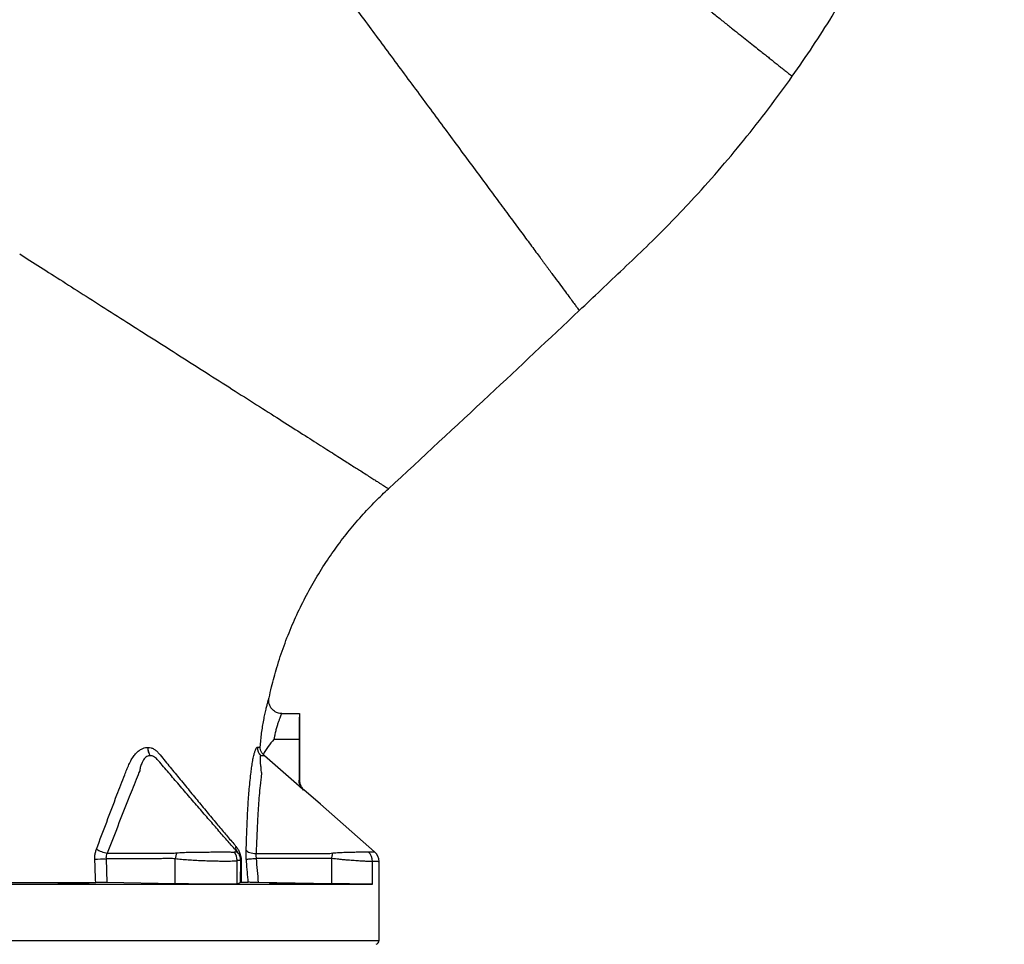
# Model space of a CAD drawing. Header units: millimetres. Extents: x 1284 to 2816, y 331 to 3596.
# Tile 11 of 18: x 2055 to 2816, y 1609 to 2324. Entities that reach past the tile are written whole.
import ezdxf

# ---------------------------------------------------------------- set-up
doc = ezdxf.new("R2010")
doc.units = ezdxf.units.MM

msp = doc.modelspace()

# ---------------------------------------------------------------- linework, layer by layer
at = {"color": 7, "linetype": 'Continuous', "lineweight": 25}
for p, q in [((2247.91, 1799.84), (2247.92, 1799.87)), ((2257.46, 1787.81), (2271.5, 1787.81)), ((2257.71, 1787.81), (2271.5, 1787.81)), ((2271.5, 1787.81), (2271.5, 1787.81)), ((2271.5, 1787.81), (2271.5, 1736.31)), ((2271.15, 1767.81), (2251.66, 1767.81)), ((2271.15, 1767.81), (2271.15, 1736.17)), ((2154.21, 1761.63), (2154.25, 1761.63)), ((2154.25, 1761.63), (2154.29, 1761.63)), ((2238.93, 1761.87), (2241.1, 1761.87)), ((2155.98, 1755.2), (2155.95, 1755.2)), ((2243.37, 1756.17), (2244.34, 1755.16)), ((2121.86, 1675.55), (2122.61, 1657.2)), ((2122.77, 1679.86), (2174.46, 1679.86)), ((2175.32, 1656.21), (2175.32, 1675.43)), ((2223.49, 1680.6), (2221, 1680.6)), ((2237.86, 1679.62), (2294.86, 1679.62)), ((2296.39, 1656.26), (2296.39, 1675.71)), ((2223.31, 1655.96), (2223.31, 1674.12)), ((2225.94, 1657.31), (2226.01, 1674.17)), ((2328, 1655.81), (2328, 1673.31)), ((2333, 1612.34), (2333, 1673.28)), ((1990.09, 1655.81), (2213.94, 1655.81)), ((2175.32, 1656.21), (2122.61, 1657.2)), ((2213.94, 1655.81), (2328, 1655.81)), ((2225.94, 1657.31), (2223.31, 1655.96)), ((2226.45, 1657.32), (2231.88, 1657.32))]:
    msp.add_line(p, q, dxfattribs=at)
at = {"color": 1, "linetype": 'Continuous', "lineweight": 25}
msp.add_line((1520, 1612.34), (2333, 1612.34), dxfattribs=at)
at = {"color": 1, "linetype": 'Continuous', "lineweight": 25, "flags": 128}
msp.add_lwpolyline([(2162.38, 1751.31), (2162.14, 1751.59), (2162.14, 1751.59), (2162.14, 1751.59)], dxfattribs=at)
at = {"color": 7, "linetype": 'Continuous', "lineweight": 25, "flags": 128}
for points in [[(2274.56, 1728.65), (2271.15, 1731.64), (2244.34, 1755.16)], [(2329.55, 1680.85), (2287.65, 1717.62), (2274.91, 1728.79)], [(2230.21, 1682.07), (2230.68, 1681.6), (2231.33, 1681.17), (2232.15, 1680.76), (2233.1, 1680.41), (2234.18, 1680.11), (2235.35, 1679.88), (2236.59, 1679.71), (2237.86, 1679.62)], [(2230.34, 1675.27), (2230.81, 1675.3), (2231.46, 1675.35), (2232.27, 1675.42), (2233.23, 1675.49), (2234.3, 1675.58), (2235.47, 1675.67), (2236.7, 1675.76), (2237.96, 1675.86)], [(2296.39, 1675.71), (2296.49, 1676.27), (2296.59, 1676.83), (2296.69, 1677.38), (2296.78, 1677.92), (2296.88, 1678.46), (2296.97, 1678.99), (2297.06, 1679.51), (2297.15, 1680.02)], [(2296.39, 1656.26), (2239.87, 1657.22), (2239.56, 1657.22)]]:
    msp.add_lwpolyline(points, dxfattribs=at)
at = {"color": 7, "linetype": 'Continuous', "lineweight": 25}
for centre, radius, start, end in [((2164.18, 1760.89), 10, 175.75159, 214.61468), ((2164.2, 1760.86), 9.98, 175.58985, 214.51921), ((2164.22, 1760.84), 9.96, 175.46293, 214.44472), ((2246.93, 1761.14), 8.04, 174.80676, 228.20148), ((2127.48, 1704.53), 25.12, 238.85397, 259.1896), ((2228.49, 1684.62), 6.41, 173.6439, 218.77019), ((2105.37, 2015.64), 340.49, 271.32188, 272.77655), ((2194.5, 1673.02), 19.33, 158.31683, 172.85169), ((2213.34, 1674.1), 9.97, 0.09497, 41.44913), ((2317.95, 1673.32), 10.05, 359.91958, 48.0735), ((2323, 1673.28), 10, 359.96299, 49.15135), ((2226.79, 1674.37), 0.81, 193.74504, 245.73076), ((2330, 1612.34), 3, 283.11834, 0)]:
    msp.add_arc(centre, radius, start, end, dxfattribs=at)
msp.add_ellipse((2271.5, 1767.81), major_axis=(0, 20), ratio=0.017455, start_param=0.017453, end_param=1.570796, dxfattribs=at)
for points, knots in [([(2652.48, 2280.34), (2657.84, 2288.06), (2668.44, 2303.3), (2683.23, 2326.51), (2697.02, 2349.54), (2709.78, 2372.41), (2721.57, 2395.05), (2732.43, 2417.43), (2742.4, 2439.51), (2751.94, 2462.24), (2760.97, 2485.57), (2769.43, 2509.44), (2776.96, 2532.75), (2783.63, 2555.47), (2789.49, 2577.55), (2794.6, 2598.99), (2799.18, 2620.52), (2803.22, 2642.09), (2806.69, 2663.61), (2809.51, 2684.21), (2811.74, 2703.87), (2813.46, 2722.56), (2814.72, 2740.28), (2815.62, 2757.5), (2816.19, 2774.36), (2816.44, 2791.22), (2816.38, 2807.93), (2816.02, 2824.68), (2815.14, 2846.52), (2813.33, 2873.47), (2810.04, 2905.52), (2805.58, 2937.64), (2799.94, 2969.82), (2793.09, 3002.01), (2785.41, 3032.62), (2777.08, 3061.6), (2768.29, 3088.9), (2758.62, 3115.98), (2748.07, 3142.79), (2736.66, 3169.33), (2724.37, 3195.52), (2710.92, 3221.17), (2696.42, 3246.24), (2680.88, 3270.67), (2664.33, 3294.42), (2646.79, 3317.45), (2628.29, 3339.73), (2608.86, 3361.21), (2588.54, 3381.86), (2567.37, 3401.63), (2545.39, 3420.49), (2522.65, 3438.41), (2499.18, 3455.34), (2475.03, 3471.26), (2450.25, 3486.16), (2423.45, 3500.7), (2394.75, 3514.89), (2364.16, 3528.55), (2333.15, 3540.96), (2301.74, 3552.13), (2269.96, 3562.06), (2237.82, 3570.73), (2205.4, 3578.14), (2172.77, 3584.27), (2140.04, 3589.08), (2107.6, 3592.68), (2086.03, 3594), (2075.44, 3594.65)], [0, 0, 0, 0, 0.0159933, 0.0316051, 0.0468386, 0.0616965, 0.0761812, 0.0902949, 0.10404, 0.1174187, 0.1322625, 0.1466331, 0.1605331, 0.1739646, 0.18693, 0.1994322, 0.2114734, 0.2244149, 0.2367833, 0.248581, 0.2598094, 0.2704656, 0.280545, 0.2900447, 0.2998239, 0.3092705, 0.3187495, 0.3282614, 0.3378036, 0.3559614, 0.3742374, 0.3926385, 0.4111709, 0.4298407, 0.448654, 0.4648906, 0.4811694, 0.4974813, 0.5138308, 0.5302222, 0.5466504, 0.5630821, 0.5795137, 0.595943, 0.612367, 0.628787, 0.6452148, 0.6616481, 0.6780835, 0.6945189, 0.7109524, 0.7273806, 0.7438, 0.7602097, 0.7766107, 0.7930166, 0.8120993, 0.831104, 0.8500499, 0.8689557, 0.8878399, 0.9067206, 0.9256124, 0.9444535, 0.9632223, 0.9819366, 1, 1, 1, 1]), ([(2431.99, 2455.73), (2435.4, 2453.02), (2442.24, 2447.58), (2452.85, 2439.14), (2463.65, 2430.55), (2474.59, 2421.85), (2485.6, 2413.08), (2496.62, 2404.32), (2507.57, 2395.61), (2518.38, 2387.01), (2528.99, 2378.57), (2539.34, 2370.34), (2549.36, 2362.37), (2559.01, 2354.7), (2568.22, 2347.37), (2576.95, 2340.42), (2585.17, 2333.89), (2592.83, 2327.8), (2599.91, 2322.16), (2606.38, 2317.02), (2612.22, 2312.37), (2617.64, 2308.06), (2622.51, 2304.18), (2626.75, 2300.81), (2630.14, 2298.11), (2633.29, 2295.61), (2636.38, 2293.15), (2639.39, 2290.76), (2642.24, 2288.49), (2645, 2286.3), (2647.53, 2284.28), (2649.69, 2282.56), (2651.27, 2281.31), (2652.19, 2280.58), (2652.57, 2280.27), (2652.47, 2280.35), (2652.46, 2280.36)], [0, 0, 0, 0, 0.028054, 0.056158, 0.08429, 0.11243, 0.140558, 0.16865, 0.196687, 0.224649, 0.252515, 0.280265, 0.307884, 0.335351, 0.362652, 0.389771, 0.416692, 0.443403, 0.469894, 0.496151, 0.522166, 0.547932, 0.576478, 0.604695, 0.632456, 0.65934, 0.685467, 0.718772, 0.751279, 0.783194, 0.826077, 0.868573, 0.911037, 0.95382, 0.9973, 1, 1, 1, 1]), ([(2315.67, 2331.88), (2322.92, 2322.09), (2337.94, 2301.79), (2357.3, 2275.63), (2372.69, 2254.83), (2384.08, 2239.43), (2395.22, 2224.38), (2405.99, 2209.82), (2416.31, 2195.88), (2426.06, 2182.7), (2435.16, 2170.4), (2442.13, 2160.99), (2447.29, 2154.02), (2450.94, 2149.08), (2454.36, 2144.46), (2457.01, 2140.87), (2459.01, 2138.17), (2460.45, 2136.22), (2461.83, 2134.37), (2463.13, 2132.6), (2464.17, 2131.2), (2464.97, 2130.12), (2465.54, 2129.34), (2466.11, 2128.58), (2466.83, 2127.6), (2467.35, 2126.9), (2467.69, 2126.45)], [0.5201525, 0.5201525, 0.5201525, 0.5201525, 0.5387493, 0.5573462, 0.5666446, 0.5759431, 0.5852415, 0.5945399, 0.6038384, 0.6131368, 0.6224352, 0.6317337, 0.6363829, 0.6410321, 0.6456813, 0.6503305, 0.6526551, 0.6549798, 0.6573044, 0.659629, 0.6619536, 0.6631159, 0.6642782, 0.6654405, 0.6666028, 0.6689274, 0.6689274, 0.6689274, 0.6689274]), ([(2487.77, 2099.31), (2493.4, 2104.63), (2504.8, 2115.39), (2522.11, 2131.85), (2539.84, 2148.62), (2557.36, 2166.1), (2575.88, 2185.57), (2595.2, 2207.1), (2615.12, 2230.86), (2634.31, 2255.21), (2646.42, 2271.97), (2652.48, 2280.34)], [0, 0, 0, 0, 0.094809, 0.191763, 0.292145, 0.393303, 0.49442, 0.620785, 0.747147, 0.87354, 1, 1, 1, 1]), ([(2467.69, 2126.45), (2469.23, 2124.36), (2472.34, 2120.15), (2476.31, 2114.79), (2479.77, 2110.12), (2482.63, 2106.25), (2484.88, 2103.21), (2486.52, 2100.99), (2487.46, 2099.72), (2487.85, 2099.19), (2487.75, 2099.33), (2487.74, 2099.34)], [0, 0, 0, 0, 0.120683, 0.242907, 0.366381, 0.490761, 0.615689, 0.740784, 0.865661, 0.989947, 1, 1, 1, 1]), ([(2340.28, 1961.59), (2366.27, 1985.64), (2415.63, 2031.34), (2464.59, 2077.47), (2487.77, 2099.31)], [0, 0, 0, 0, 0.526509, 1, 1, 1, 1]), ([(2248.01, 1799.82), (2248.61, 1802.67), (2250.28, 1810.62), (2254.06, 1824.1), (2259.33, 1840.12), (2265.72, 1856.26), (2272.9, 1871.83), (2280.83, 1886.8), (2289.48, 1901.16), (2298.78, 1914.87), (2308.7, 1927.95), (2319.21, 1940.34), (2329.7, 1951.58), (2336.96, 1958.41), (2340.31, 1961.55)], [0, 0, 0, 0, 0.046088, 0.128865, 0.221745, 0.313435, 0.404003, 0.49351, 0.582013, 0.669572, 0.756242, 0.842079, 0.927141, 1, 1, 1, 1]), ([(2257.46, 1787.83), (2257.04, 1787.85), (2255.99, 1787.89), (2254.4, 1788.31), (2252.79, 1789.03), (2251.42, 1789.96), (2250.28, 1791.04), (2249.37, 1792.21), (2248.68, 1793.43), (2248.18, 1794.65), (2247.87, 1795.84), (2247.72, 1796.95), (2247.69, 1797.96), (2247.74, 1798.81), (2247.83, 1799.45), (2247.9, 1799.76), (2247.92, 1799.87)], [0, 0, 0, 0, 0.072735, 0.178596, 0.277963, 0.371505, 0.460075, 0.544051, 0.623512, 0.698312, 0.76809, 0.832254, 0.889899, 0.939547, 0.978062, 1, 1, 1, 1]), ([(2257.71, 1787.81), (2257.69, 1787.77), (2257.65, 1787.69), (2257.39, 1787.08), (2256.9, 1785.93), (2256.24, 1784.29), (2255.45, 1782.2), (2254.58, 1779.69), (2253.69, 1776.82), (2252.84, 1773.63), (2252.16, 1770.59), (2251.81, 1768.62), (2251.66, 1767.81)], [0, 0, 0, 0, 0.066632, 0.167784, 0.272018, 0.375568, 0.481942, 0.589741, 0.700435, 0.80995, 0.922646, 1, 1, 1, 1]), ([(2257.46, 1787.81), (2257.54, 1787.81), (2257.62, 1787.81), (2257.7, 1787.81), (2257.71, 1787.81)], [0, 0, 0, 0, 0.933699, 1, 1, 1, 1]), ([(2251.66, 1767.81), (2251.66, 1767.8), (2250.08, 1766.02), (2247.79, 1763.27), (2245.07, 1759.35), (2243.94, 1757.23), (2243.37, 1756.17)], [0, 0, 0, 0, 0.0019938, 0.4973729, 0.7487649, 1, 1, 1, 1]), ([(2114.49, 1683.03), (2117.14, 1689.99), (2122.45, 1703.92), (2129.56, 1723.11), (2134.82, 1736.58), (2137.9, 1744.44), (2139.52, 1748.35), (2141.37, 1752.08), (2143.44, 1755.23), (2145.69, 1757.72), (2147.96, 1759.6), (2150.2, 1760.83), (2152.3, 1761.5), (2153.57, 1761.59), (2154.21, 1761.63)], [0, 0, 0, 0, 0.2389365, 0.4784593, 0.6572797, 0.7024007, 0.7476959, 0.7926223, 0.8372375, 0.873503, 0.9097312, 0.9452808, 0.9726422, 1, 1, 1, 1]), ([(2154.29, 1761.63), (2155.09, 1761.56), (2156.69, 1761.42), (2158.92, 1760.45), (2160.96, 1758.95), (2164.86, 1754.52), (2170.54, 1747.33), (2178.45, 1737.81), (2186.34, 1728.17), (2194.21, 1718.6), (2201.83, 1709.37), (2209.11, 1700.67), (2215.98, 1692.55), (2220.07, 1687.73), (2222.11, 1685.33)], [0, 0, 0, 0, 0.022533, 0.045078, 0.067658, 0.090293, 0.19476, 0.299227, 0.415073, 0.53096, 0.646793, 0.764501, 0.882309, 1, 1, 1, 1]), ([(2230.21, 1682.07), (2230.43, 1687.52), (2230.86, 1698.43), (2231.46, 1713.73), (2232.46, 1727.98), (2233.52, 1738.28), (2234.41, 1745.83), (2235.08, 1750.39), (2235.76, 1753.78), (2236.42, 1756.51), (2237.04, 1758.63), (2237.73, 1760.46), (2238.39, 1761.63), (2238.75, 1761.79), (2238.93, 1761.87)], [0, 0, 0, 0, 0.181791, 0.363575, 0.509548, 0.655523, 0.708218, 0.760736, 0.812986, 0.838899, 0.879232, 0.91953, 0.959771, 1, 1, 1, 1]), ([(2243.37, 1756.17), (2242.92, 1756.75), (2242.02, 1757.92), (2241.3, 1759.88), (2241.11, 1761.23), (2241.1, 1761.87), (2241.1, 1761.87)], [0, 0, 0, 0, 0.344532, 0.6965571, 0.9980985, 1, 1, 1, 1]), ([(2155.95, 1755.2), (2155.1, 1755.07), (2153.7, 1754.86), (2152.01, 1753.51), (2150.77, 1751.97), (2149.55, 1749.78), (2148.64, 1746.88), (2147.95, 1744.79), (2147.95, 1743.5), (2147.95, 1743.5)], [0, 0, 0, 0, 0.190345, 0.317025, 0.453233, 0.589725, 0.794681, 0.999998, 1, 1, 1, 1]), ([(2162.14, 1751.59), (2162.14, 1751.59), (2161.62, 1752.11), (2160.84, 1753.04), (2159.02, 1754.42), (2157.38, 1755.12), (2156.27, 1755.19), (2156.01, 1755.2)], [0, 0, 0, 0, 0.000005, 0.243769, 0.487197, 0.878185, 1, 1, 1, 1]), ([(2223.49, 1680.6), (2221.4, 1682.98), (2217.22, 1687.75), (2210.2, 1695.82), (2202.74, 1704.43), (2194.9, 1713.48), (2186.81, 1722.87), (2178.62, 1732.38), (2170.49, 1741.85), (2165.06, 1748.19), (2162.38, 1751.31)], [0, 0, 0, 0, 0.129554, 0.259242, 0.388832, 0.515797, 0.642817, 0.769789, 0.88658, 1, 1, 1, 1]), ([(2241.58, 1755.15), (2241.5, 1755.12), (2241.34, 1755.05), (2241.18, 1754.56), (2241.04, 1753.74), (2240.97, 1752.43), (2241.03, 1750.73), (2241.17, 1748.53), (2241.69, 1745.8), (2241.47, 1742.93), (2242.2, 1741.84), (2242.2, 1741.84)], [0, 0, 0, 0, 0.091909, 0.18387, 0.255276, 0.38679, 0.518628, 0.606622, 0.789087, 0.999997, 1, 1, 1, 1]), ([(2244.34, 1755.16), (2244.03, 1755.16), (2243.4, 1755.16), (2242.19, 1755.15), (2241.58, 1755.15)], [0, 0, 0, 0, 0.499607, 1, 1, 1, 1]), ([(2147.95, 1743.5), (2147.95, 1743.5), (2147.11, 1741.82), (2143.86, 1733.32), (2138.28, 1719.93), (2130.91, 1700.55), (2125.48, 1686.76), (2122.77, 1679.86)], [0, 0, 0, 0, 0.000001, 0.105555, 0.347556, 0.673778, 1, 1, 1, 1]), ([(2242.2, 1741.84), (2242.2, 1741.84), (2242.19, 1741.83), (2242.19, 1741.82), (2242.19, 1741.81), (2242.19, 1741.77), (2242.18, 1741.7), (2242.16, 1741.56), (2242.12, 1741.28), (2242.05, 1740.71), (2241.91, 1739.58), (2241.79, 1738.62), (2241.56, 1736.68), (2241.41, 1735.39), (2240.98, 1731.51), (2240.71, 1728.92), (2239.98, 1721.16), (2239.58, 1715.97), (2239.21, 1709.48), (2239.14, 1708.19), (2239.02, 1705.59), (2238.97, 1704.29), (2238.81, 1700.4), (2238.7, 1697.8), (2238.36, 1690.01), (2238.11, 1684.81), (2237.86, 1679.62)], [0, 0, 0, 0, 0.000244, 0.000244, 0.000488, 0.000977, 0.001953, 0.003906, 0.007812, 0.015625, 0.03125, 0.0625, 0.0625, 0.125, 0.125, 0.25, 0.25, 0.5, 0.5, 0.5625, 0.5625, 0.625, 0.625, 0.75, 0.75, 1, 1, 1, 1]), ([(2274.56, 1728.65), (2273.79, 1729.47), (2272.25, 1731.12), (2271.28, 1733.88), (2271.19, 1735.58), (2271.15, 1736.17)], [0, 0, 0, 0, 0.396152, 0.7923, 1, 1, 1, 1]), ([(2271.5, 1736.31), (2271.5, 1735.6), (2271.58, 1734.9), (2271.8, 1733.86), (2271.89, 1733.52), (2272.12, 1732.84), (2272.25, 1732.51), (2272.69, 1731.55), (2273.04, 1730.94), (2273.68, 1730.08), (2273.9, 1729.8), (2274.27, 1729.41), (2274.39, 1729.28), (2274.64, 1729.03), (2274.78, 1728.91), (2274.91, 1728.79)], [0, 0, 0, 0, 0.25, 0.25, 0.375, 0.375, 0.5, 0.5, 0.75, 0.75, 0.875, 0.875, 0.9375, 0.9375, 1, 1, 1, 1]), ([(2274.91, 1728.79), (2274.85, 1728.83), (2274.73, 1728.89), (2274.62, 1728.73), (2274.56, 1728.65)], [0, 0, 0, 0, 0.501861, 1, 1, 1, 1]), ([(2113.22, 1675.24), (2113.22, 1676.05), (2113.22, 1677.78), (2113.63, 1680.43), (2114.2, 1682.16), (2114.49, 1683.03)], [0, 0, 0, 0, 0.301012, 0.645674, 1, 1, 1, 1]), ([(2222.11, 1685.33), (2222.35, 1685.04), (2222.59, 1684.74), (2223.06, 1684.11), (2223.29, 1683.79), (2223.75, 1683.08), (2223.98, 1682.71), (2224.42, 1681.91), (2224.63, 1681.49), (2225.05, 1680.58), (2225.25, 1680.09), (2225.63, 1679.01), (2225.81, 1678.44), (2226.04, 1677.5), (2226.11, 1677.16), (2226.23, 1676.49), (2226.28, 1676.14), (2226.35, 1675.61), (2226.37, 1675.43), (2226.4, 1675.06), (2226.42, 1674.88), (2226.45, 1674.34), (2226.46, 1673.99), (2226.46, 1673.63)], [0, 0, 0, 0, 0.125, 0.125, 0.25, 0.25, 0.375, 0.375, 0.5, 0.5, 0.625, 0.625, 0.75, 0.75, 0.8125, 0.8125, 0.875, 0.875, 0.90625, 0.90625, 0.9375, 0.9375, 1, 1, 1, 1]), ([(2113.94, 1657.28), (2113.72, 1662.61), (2113.46, 1668.59), (2113.25, 1674.58), (2113.22, 1675.24)], [0, 0, 0, 0, 0.88993, 1, 1, 1, 1]), ([(2122.77, 1679.86), (2122.43, 1679.2), (2122.18, 1678.51), (2121.95, 1677.43), (2121.89, 1677.06), (2121.84, 1676.3), (2121.84, 1675.93), (2121.86, 1675.55)], [0, 0, 0, 0, 0.5, 0.5, 0.75, 0.75, 1, 1, 1, 1]), ([(2175.32, 1675.43), (2173.9, 1675.58), (2171.07, 1675.9), (2166.81, 1675.66), (2159.7, 1675.45), (2144.71, 1675.63), (2131.16, 1675.58), (2121.86, 1675.55)], [0, 0, 0, 0, 0.079481, 0.159345, 0.239221, 0.478485, 1, 1, 1, 1]), ([(2174.46, 1679.86), (2174.46, 1679.86), (2175.2, 1680.04), (2175.87, 1680.1), (2176.53, 1680.16)], [0, 0, 0, 0, 0.000027, 1, 1, 1, 1]), ([(2223.31, 1674.12), (2223.25, 1674.05), (2223.12, 1673.93), (2222.3, 1673.77), (2220.73, 1673.63), (2218.16, 1673.53), (2214.82, 1673.49), (2210.82, 1673.51), (2206.26, 1673.58), (2201.28, 1673.72), (2196.02, 1673.91), (2190.65, 1674.16), (2185.3, 1674.5), (2180.1, 1674.91), (2176.91, 1675.25), (2175.32, 1675.43)], [0, 0, 0, 0, 0.055287, 0.110574, 0.191352, 0.27213, 0.352965, 0.433801, 0.514766, 0.595732, 0.676675, 0.757619, 0.837902, 0.91895, 1, 1, 1, 1]), ([(2176.53, 1680.16), (2178.1, 1680.26), (2181.26, 1680.45), (2186.24, 1680.6), (2191.18, 1680.69), (2196, 1680.73), (2200.62, 1680.76), (2204.99, 1680.77), (2208.95, 1680.77), (2212.48, 1680.77), (2215.46, 1680.77), (2217.86, 1680.77), (2219.9, 1680.75), (2220.48, 1680.72), (2220.81, 1680.7)], [0, 0, 0, 0, 0.0838165, 0.1698013, 0.2513088, 0.3311487, 0.4128432, 0.4915958, 0.5721827, 0.6505248, 0.7306919, 0.809381, 0.8898897, 1, 1, 1, 1]), ([(2220.81, 1680.7), (2220.91, 1680.69), (2221, 1680.69), (2221, 1680.6), (2221, 1680.6)], [0, 0, 0, 0, 0.99997, 1, 1, 1, 1]), ([(2226.01, 1674.17), (2226, 1674.39), (2226, 1674.73), (2225.94, 1675.35), (2225.87, 1675.82), (2225.7, 1676.66), (2225.4, 1677.58), (2224.96, 1678.53), (2224.32, 1679.61), (2223.83, 1680.2), (2223.49, 1680.6)], [0, 0, 0, 0, 0.050134, 0.078536, 0.137151, 0.161773, 0.310426, 0.474294, 0.638596, 1, 1, 1, 1]), ([(2230.34, 1675.27), (2230.31, 1675.65), (2230.22, 1676.99), (2230.14, 1679.3), (2230.19, 1681.14), (2230.21, 1682.07)], [0, 0, 0, 0, 0.166077, 0.577323, 1, 1, 1, 1]), ([(2231.88, 1657.32), (2231.41, 1662.63), (2230.87, 1668.61), (2230.4, 1674.6), (2230.34, 1675.27)], [0, 0, 0, 0, 0.888287, 1, 1, 1, 1]), ([(2237.86, 1679.62), (2237.8, 1679.02), (2237.78, 1678.41), (2237.81, 1677.47), (2237.83, 1677.15), (2237.88, 1676.51), (2237.92, 1676.18), (2237.96, 1675.86)], [0, 0, 0, 0, 0.5, 0.5, 0.75, 0.75, 1, 1, 1, 1]), ([(2296.39, 1675.71), (2296.09, 1675.77), (2295.78, 1675.81), (2295.33, 1675.85), (2295.18, 1675.86), (2294.87, 1675.86), (2294.72, 1675.86), (2293.96, 1675.86), (2292.13, 1675.86), (2287.87, 1675.86), (2279.35, 1675.86), (2262.31, 1675.86), (2247.7, 1675.86), (2237.96, 1675.86)], [0, 0, 0, 0, 0.015625, 0.015625, 0.023438, 0.023438, 0.03125, 0.03125, 0.0625, 0.125, 0.25, 0.5, 1, 1, 1, 1]), ([(2294.86, 1679.62), (2294.86, 1679.62), (2295.62, 1679.81), (2296.39, 1679.92), (2297.15, 1680.02)], [0, 0, 0, 0, 0.000026, 1, 1, 1, 1]), ([(2328, 1673.31), (2327.85, 1673.31), (2327.66, 1673.31), (2327.2, 1673.32), (2326.92, 1673.33), (2326, 1673.36), (2325.23, 1673.39), (2323.84, 1673.46), (2323.33, 1673.48), (2322.26, 1673.54), (2321.7, 1673.57), (2319.9, 1673.67), (2318.59, 1673.75), (2316.78, 1673.87), (2316.41, 1673.89), (2315.66, 1673.94), (2315.29, 1673.97), (2314.13, 1674.05), (2313.34, 1674.1), (2310.91, 1674.29), (2309.21, 1674.42), (2306.99, 1674.61), (2306.54, 1674.65), (2305.64, 1674.74), (2305.19, 1674.78), (2303.83, 1674.91), (2302.91, 1675), (2300.15, 1675.28), (2298.29, 1675.48), (2296.39, 1675.71)], [0, 0, 0, 0, 0.0625, 0.0625, 0.125, 0.125, 0.25, 0.25, 0.3125, 0.3125, 0.375, 0.375, 0.5, 0.5, 0.53125, 0.53125, 0.5625, 0.5625, 0.625, 0.625, 0.75, 0.75, 0.78125, 0.78125, 0.8125, 0.8125, 0.875, 0.875, 1, 1, 1, 1]), ([(2297.15, 1680.02), (2298, 1680.1), (2298.85, 1680.16), (2300.51, 1680.28), (2301.33, 1680.33), (2303.77, 1680.47), (2305.35, 1680.54), (2307.68, 1680.62), (2308.44, 1680.64), (2309.91, 1680.68), (2310.63, 1680.69), (2312.03, 1680.72), (2312.71, 1680.73), (2314.03, 1680.75), (2314.67, 1680.76), (2316.54, 1680.78), (2317.67, 1680.79), (2319.21, 1680.79), (2319.69, 1680.8), (2320.61, 1680.8), (2321.04, 1680.8), (2322.24, 1680.8), (2322.91, 1680.8), (2323.72, 1680.8), (2323.95, 1680.8), (2324.36, 1680.8), (2324.53, 1680.8), (2324.66, 1680.8)], [0, 0, 0, 0, 0.0625, 0.0625, 0.125, 0.125, 0.25, 0.25, 0.3125, 0.3125, 0.375, 0.375, 0.4375, 0.4375, 0.5, 0.5, 0.625, 0.625, 0.6875, 0.6875, 0.75, 0.75, 0.875, 0.875, 0.9375, 0.9375, 1, 1, 1, 1]), ([(2226.01, 1674.17), (2225.9, 1674.17), (2225.32, 1674.17), (2224.68, 1674.25), (2224.08, 1674.14), (2223.89, 1674.3), (2223.69, 1674.59), (2223.5, 1674.72), (2223.37, 1674.32), (2223.31, 1674.12)], [0, 0, 0, 0, 0.120843, 0.638749, 0.714517, 0.78591, 0.85734, 0.928701, 1, 1, 1, 1]), ([(2028.83, 1657.29), (2030.86, 1657.29), (2037.54, 1657.29), (2048.74, 1657.28), (2062.28, 1657.28), (2075.63, 1657.28), (2088.73, 1657.28), (2101.59, 1657.28), (2109.83, 1657.28), (2113.94, 1657.28)], [0, 0, 0, 0, 0.0667942, 0.2206715, 0.3746355, 0.5285121, 0.6856436, 0.8428685, 1, 1, 1, 1]), ([(2088, 1656.31), (2087.15, 1656.33), (2085.43, 1656.37), (2084.37, 1656.45), (2084.62, 1656.51), (2086.22, 1656.56), (2088.98, 1656.58), (2092.59, 1656.58), (2096.64, 1656.56), (2100.68, 1656.52), (2104.25, 1656.46), (2106.96, 1656.39), (2108.48, 1656.31), (2108.66, 1656.25), (2107.46, 1656.2), (2105.04, 1656.17), (2101.65, 1656.16), (2097.69, 1656.17), (2093.6, 1656.21), (2090.27, 1656.26), (2088.63, 1656.29), (2088, 1656.31)], [0, 0, 0, 0, 0.0537, 0.1074, 0.1611, 0.214796, 0.268483, 0.322163, 0.375839, 0.429518, 0.483203, 0.536897, 0.590596, 0.644297, 0.697993, 0.751682, 0.805364, 0.859042, 0.91272, 0.966403, 1, 1, 1, 1]), ([(2122.61, 1657.2), (2121.79, 1657.21), (2120.14, 1657.24), (2117.37, 1657.27), (2115.28, 1657.28), (2114.24, 1657.28), (2113.94, 1657.28)], [0, 0, 0, 0, 0.295001, 0.590016, 0.884654, 1, 1, 1, 1]), ([(2213.94, 1655.81), (2212.99, 1655.81), (2211.08, 1655.82), (2207.43, 1655.83), (2203.02, 1655.85), (2197.83, 1655.9), (2192.45, 1655.95), (2187.04, 1656.02), (2181.76, 1656.09), (2177.87, 1656.16), (2175.81, 1656.2), (2175.32, 1656.21)], [0, 0, 0, 0, 0.0932675, 0.1865356, 0.3153576, 0.4441789, 0.5730076, 0.7018366, 0.8306799, 0.9595233, 1, 1, 1, 1]), ([(2223.31, 1655.96), (2223.19, 1655.94), (2222.96, 1655.9), (2221.47, 1655.86), (2219.17, 1655.83), (2216.56, 1655.82), (2214.63, 1655.81), (2213.94, 1655.81)], [0, 0, 0, 0, 0.21648, 0.439234, 0.655717, 0.878481, 1, 1, 1, 1]), ([(2239.56, 1657.22), (2238.65, 1657.24), (2236.83, 1657.26), (2234.42, 1657.3), (2232.71, 1657.32), (2232.13, 1657.32), (2231.88, 1657.32)], [0, 0, 0, 0, 0.268019, 0.536066, 0.80329, 1, 1, 1, 1]), ([(2251.7, 1656.43), (2250.84, 1656.46), (2249.12, 1656.5), (2248.04, 1656.55), (2248.27, 1656.58), (2249.85, 1656.58), (2252.6, 1656.57), (2256.21, 1656.52), (2260.26, 1656.46), (2264.3, 1656.4), (2267.88, 1656.32), (2270.59, 1656.26), (2272.13, 1656.21), (2272.32, 1656.17), (2271.15, 1656.16), (2268.73, 1656.17), (2265.36, 1656.2), (2261.4, 1656.25), (2257.31, 1656.32), (2253.97, 1656.38), (2252.33, 1656.42), (2251.7, 1656.43)], [0, 0, 0, 0, 0.053694, 0.107389, 0.161077, 0.214757, 0.268434, 0.322112, 0.375796, 0.429488, 0.483187, 0.536888, 0.590585, 0.644276, 0.697958, 0.751636, 0.805314, 0.858996, 0.912685, 0.966381, 1, 1, 1, 1]), ([(2328, 1655.81), (2327.7, 1655.81), (2327.24, 1655.82), (2326.32, 1655.82), (2325.97, 1655.83), (2325.4, 1655.83), (2325.19, 1655.84), (2324.77, 1655.84), (2324.54, 1655.84), (2323.39, 1655.86), (2322.33, 1655.87), (2320.54, 1655.89), (2319.91, 1655.9), (2318.92, 1655.91), (2318.58, 1655.92), (2317.89, 1655.93), (2317.54, 1655.93), (2315.74, 1655.96), (2314.21, 1655.98), (2311.78, 1656.02), (2310.95, 1656.03), (2309.24, 1656.05), (2308.36, 1656.07), (2305.7, 1656.11), (2303.89, 1656.14), (2301.12, 1656.18), (2300.18, 1656.2), (2298.3, 1656.23), (2297.34, 1656.25), (2296.39, 1656.26)], [0, 0, 0, 0, 0.125, 0.125, 0.1875, 0.1875, 0.21875, 0.21875, 0.25, 0.25, 0.375, 0.375, 0.4375, 0.4375, 0.46875, 0.46875, 0.5, 0.5, 0.625, 0.625, 0.6875, 0.6875, 0.75, 0.75, 0.875, 0.875, 0.9375, 0.9375, 1, 1, 1, 1])]:
    msp.add_open_spline(points, degree=3, knots=knots, dxfattribs=at)
for points in [[(2055.13, 2143.04), (2060.3, 2139.75), (2071.02, 2132.93), (2088.2, 2121.99), (2106.44, 2110.38), (2125.6, 2098.19), (2145.53, 2085.52), (2165.94, 2072.53), (2186.53, 2059.42), (2206.9, 2046.46), (2226.63, 2033.9), (2245.29, 2022.03), (2262.49, 2011.09), (2277.9, 2001.28), (2291.33, 1992.74), (2302.66, 1985.53), (2311.89, 1979.66), (2316.69, 1976.6), (2318.77, 1975.28)], [(2156.01, 1755.2), (2156, 1755.2), (2155.99, 1755.2), (2155.98, 1755.2)], [(2271.15, 1736.17), (2271.27, 1736.36), (2271.39, 1736.41), (2271.5, 1736.31)], [(2237.96, 1675.86), (2238.45, 1669.64), (2238.98, 1663.43), (2239.56, 1657.22)], [(2226.46, 1673.63), (2226.46, 1668.18), (2226.45, 1662.74), (2226.45, 1657.32)], [(2226.45, 1657.32), (2226.12, 1657.32), (2225.95, 1657.32), (2225.94, 1657.31)]]:
    msp.add_open_spline(points, degree=3, dxfattribs=at)
at = {"color": 1, "linetype": 'Continuous', "lineweight": 25}
for points, knots in [([(2318.77, 1975.28), (2320.22, 1974.36), (2323.03, 1972.56), (2326.63, 1970.28), (2329.71, 1968.32), (2332.32, 1966.65), (2334.52, 1965.25), (2336.46, 1964.02), (2338.08, 1962.99), (2339.33, 1962.19), (2340.04, 1961.74), (2340.38, 1961.52), (2340.27, 1961.59), (2340.27, 1961.6)], [0, 0, 0, 0, 0.104979, 0.204243, 0.299477, 0.39185, 0.482271, 0.571474, 0.675917, 0.780561, 0.886418, 0.994624, 1, 1, 1, 1]), ([(2241.1, 1761.87), (2241.11, 1761.96), (2241.24, 1763.74), (2241.56, 1767.35), (2242.18, 1772.6), (2242.94, 1777.78), (2243.52, 1781.1), (2244.12, 1784.25), (2244.73, 1787.26), (2245.61, 1791.14), (2246.43, 1794.42), (2247.1, 1796.97), (2247.6, 1798.77), (2247.9, 1799.79), (2247.91, 1799.83), (2247.91, 1799.84)], [0, 0, 0, 0, 0.0047416, 0.1002811, 0.1984267, 0.29315, 0.390344, 0.3935459, 0.4865471, 0.5820118, 0.6701383, 0.7606908, 0.8462674, 0.9344676, 1, 1, 1, 1]), ([(2324.66, 1680.8), (2325.5, 1680.8), (2327.18, 1680.8), (2328.71, 1680.8), (2329.54, 1680.8), (2329.52, 1680.8), (2329.51, 1680.8)], [0, 0, 0, 0, 0.276581, 0.553682, 0.830246, 1, 1, 1, 1]), ([(2332.91, 1673.28), (2332.92, 1673.28), (2332.94, 1673.28), (2332.1, 1673.29), (2330.55, 1673.3), (2328.85, 1673.3), (2328, 1673.31)], [0, 0, 0, 0, 0.169241, 0.446335, 0.722905, 1, 1, 1, 1])]:
    msp.add_open_spline(points, degree=3, knots=knots, dxfattribs=at)

doc.saveas('drawing.dxf')
